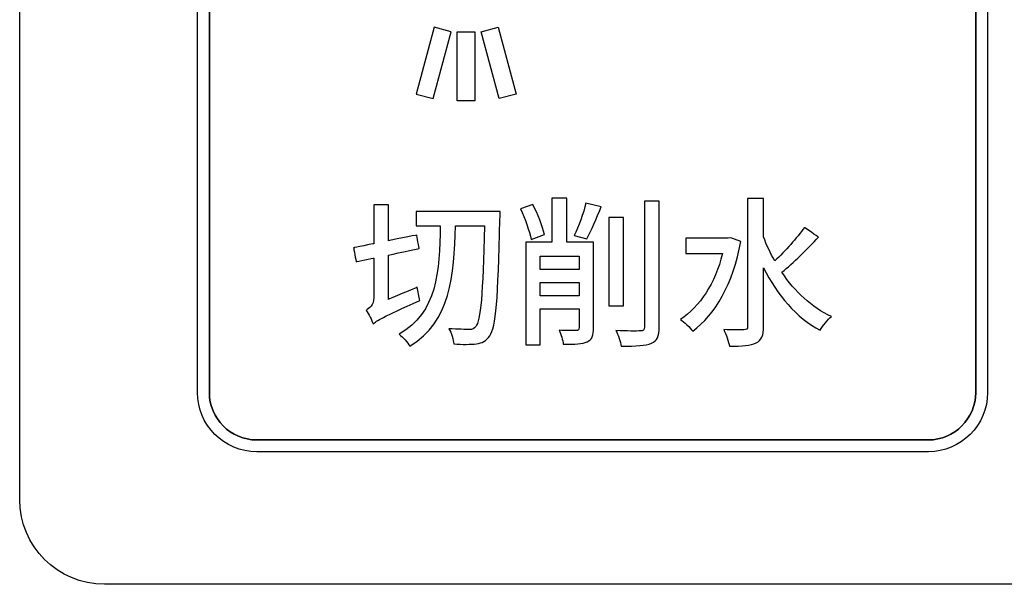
# Model space of a CAD drawing. Header units: millimetres. Extents: x 7205 to 9529, y -660 to 140.
# Tile 70 of 193: x 7528 to 7546, y -393 to -382. Entities that reach past the tile are written whole.
import ezdxf

# ---------------------------------------------------------------- set-up
doc = ezdxf.new("R2010")
doc.units = ezdxf.units.MM
doc.header["$LTSCALE"] = 3

msp = doc.modelspace()

# ---------------------------------------------------------------- linework, layer by layer
at = {"linetype": 'Continuous', "lineweight": 30}
for points, knots in [([(7528.471, -391.007), (7528.471, -391.007), (7528.471, -391.007), (7528.471, -375.307), (7528.471, -375.307), (7528.471, -375.307), (7528.471, -374.482), (7529.146, -373.807), (7529.971, -373.807)], [0.6666667, 0.6666667, 0.6666667, 0.6666667, 0.6666667, 0.7777778, 0.7777778, 0.7777778, 0.7777778, 1, 1, 1, 1]), ([(7528.471, -391.007), (7528.471, -391.007), (7528.471, -391.007), (7528.471, -375.307), (7528.471, -375.307), (7528.471, -375.307), (7528.471, -374.482), (7529.146, -373.807), (7529.971, -373.807)], [0.6666667, 0.6666667, 0.6666667, 0.6666667, 0.6666667, 0.7777778, 0.7777778, 0.7777778, 0.7777778, 1, 1, 1, 1]), ([(7531.621, -389.107), (7531.621, -389.107), (7531.621, -389.107), (7531.621, -377.207), (7531.621, -377.207)], [0.6666667, 0.6666667, 0.6666667, 0.6666667, 0.6666667, 0.7777778, 0.7777778, 0.7777778, 0.7777778]), ([(7545.411, -377.207), (7545.411, -377.207), (7545.411, -377.207), (7545.411, -389.107), (7545.411, -389.107)], [0.27272727, 0.27272727, 0.27272727, 0.27272727, 0.27272728, 0.36363636, 0.36363636, 0.36363636, 0.36363636]), ([(7545.621, -377.207), (7545.621, -377.207), (7545.621, -377.207), (7545.621, -389.107), (7545.621, -389.107)], [0.2222222, 0.2222222, 0.2222222, 0.2222222, 0.2222222, 0.3333333, 0.3333333, 0.3333333, 0.3333333]), ([(7531.831, -381.127), (7531.831, -381.127), (7531.831, -381.127), (7531.831, -389.107), (7531.831, -389.107)], [0.54545455, 0.54545455, 0.54545455, 0.54545455, 0.54545456, 0.63636364, 0.63636364, 0.63636364, 0.63636364]), ([(7531.831, -389.107), (7531.831, -389.107), (7531.831, -389.107), (7531.831, -381.127), (7531.831, -381.127)], [0.63636364, 0.63636364, 0.63636364, 0.63636364, 0.63636365, 0.72727273, 0.72727273, 0.72727273, 0.72727273]), ([(7535.814, -382.632), (7535.814, -382.632), (7535.814, -382.632), (7535.497, -383.816), (7535.497, -383.816)], [0.2, 0.2, 0.2, 0.2, 0.2, 0.4, 0.4, 0.4, 0.4]), ([(7535.798, -383.897), (7535.798, -383.897), (7535.798, -383.897), (7536.115, -382.713), (7536.115, -382.713)], [0.6, 0.6, 0.6, 0.6, 0.6, 1, 1, 1, 1]), ([(7536.225, -383.938), (7536.225, -383.938), (7536.225, -383.938), (7536.225, -382.713), (7536.225, -382.713)], [0.6, 0.6, 0.6, 0.6, 0.6, 1, 1, 1, 1]), ([(7536.536, -382.713), (7536.536, -382.713), (7536.536, -382.713), (7536.536, -383.938), (7536.536, -383.938)], [0.2, 0.2, 0.2, 0.2, 0.2, 0.4, 0.4, 0.4, 0.4]), ([(7536.966, -383.897), (7536.966, -383.897), (7536.966, -383.897), (7536.649, -382.713), (7536.649, -382.713)], [0.6, 0.6, 0.6, 0.6, 0.6, 1, 1, 1, 1]), ([(7536.95, -382.632), (7536.95, -382.632), (7536.95, -382.632), (7537.267, -383.816), (7537.267, -383.816)], [0.2, 0.2, 0.2, 0.2, 0.2, 0.4, 0.4, 0.4, 0.4]), ([(7535.497, -383.816), (7535.497, -383.816), (7535.497, -383.816), (7535.798, -383.897), (7535.798, -383.897)], [0.4, 0.4, 0.4, 0.4, 0.4, 0.6, 0.6, 0.6, 0.6]), ([(7537.267, -383.816), (7537.267, -383.816), (7537.267, -383.816), (7536.966, -383.897), (7536.966, -383.897)], [0.4, 0.4, 0.4, 0.4, 0.4, 0.6, 0.6, 0.6, 0.6]), ([(7536.536, -383.938), (7536.536, -383.938), (7536.536, -383.938), (7536.225, -383.938), (7536.225, -383.938)], [0.4, 0.4, 0.4, 0.4, 0.4, 0.6, 0.6, 0.6, 0.6]), ([(7538.165, -385.661), (7538.165, -385.661), (7538.165, -385.661), (7537.9, -385.661), (7537.9, -385.661)], [0.76470588, 0.76470588, 0.76470588, 0.76470588, 0.76470589, 0.82352941, 0.82352941, 0.82352941, 0.82352941]), ([(7537.9, -385.661), (7537.9, -385.661), (7537.9, -385.661), (7537.9, -386.44), (7537.9, -386.44)], [0.82352941, 0.82352941, 0.82352941, 0.82352941, 0.82352942, 0.88235294, 0.88235294, 0.88235294, 0.88235294]), ([(7538.165, -386.44), (7538.165, -386.44), (7538.165, -386.44), (7538.165, -385.661), (7538.165, -385.661)], [0.70588235, 0.70588235, 0.70588235, 0.70588235, 0.70588236, 0.76470588, 0.76470588, 0.76470588, 0.76470588]), ([(7539.804, -385.717), (7539.804, -385.717), (7539.804, -385.717), (7539.539, -385.717), (7539.539, -385.717)], [0.7777778, 0.7777778, 0.7777778, 0.7777778, 0.7777778, 1, 1, 1, 1]), ([(7539.804, -387.944), (7539.804, -387.944), (7539.804, -387.944), (7539.804, -385.717), (7539.804, -385.717)], [0.6666667, 0.6666667, 0.6666667, 0.6666667, 0.6666667, 0.7777778, 0.7777778, 0.7777778, 0.7777778]), ([(7541.652, -385.667), (7541.652, -385.667), (7541.652, -385.667), (7541.369, -385.667), (7541.369, -385.667)], [0.17647059, 0.17647059, 0.17647059, 0.17647059, 0.1764706, 0.23529412, 0.23529412, 0.23529412, 0.23529412]), ([(7541.369, -385.667), (7541.369, -385.667), (7541.369, -385.667), (7541.369, -387.933), (7541.369, -387.933)], [0.23529412, 0.23529412, 0.23529412, 0.23529412, 0.23529413, 0.29411765, 0.29411765, 0.29411765, 0.29411765]), ([(7541.652, -386.347), (7541.652, -386.347), (7541.652, -386.347), (7541.652, -385.667), (7541.652, -385.667)], [0.11764706, 0.11764706, 0.11764706, 0.11764706, 0.11764707, 0.17647059, 0.17647059, 0.17647059, 0.17647059]), ([(7535.003, -385.777), (7535.003, -385.777), (7535.003, -385.777), (7534.746, -385.777), (7534.746, -385.777)], [0.47058824, 0.47058824, 0.47058824, 0.47058824, 0.47058825, 0.52941176, 0.52941176, 0.52941176, 0.52941176]), ([(7534.746, -385.777), (7534.746, -385.777), (7534.746, -385.777), (7534.746, -386.468), (7534.746, -386.468)], [0.52941176, 0.52941176, 0.52941176, 0.52941176, 0.52941177, 0.58823529, 0.58823529, 0.58823529, 0.58823529]), ([(7535.003, -386.417), (7535.003, -386.417), (7535.003, -386.417), (7535.003, -385.777), (7535.003, -385.777)], [0.41176471, 0.41176471, 0.41176471, 0.41176471, 0.41176472, 0.47058824, 0.47058824, 0.47058824, 0.47058824]), ([(7536.984, -385.895), (7536.984, -385.895), (7536.984, -385.895), (7535.494, -385.895), (7535.494, -385.895)], [0.875, 0.875, 0.875, 0.875, 0.875, 1, 1, 1, 1]), ([(7536.981, -386.036), (7536.981, -386.036), (7536.984, -386), (7536.984, -385.895), (7536.984, -385.895)], [0.8125, 0.8125, 0.8125, 0.8125, 0.81250001, 0.875, 0.875, 0.875, 0.875]), ([(7537.564, -385.771), (7537.564, -385.771), (7537.564, -385.771), (7537.344, -385.85), (7537.344, -385.85)], [0.6, 0.6, 0.6, 0.6, 0.6, 1, 1, 1, 1]), ([(7537.767, -386.307), (7537.767, -386.307), (7537.733, -386.161), (7537.648, -385.94), (7537.564, -385.771)], [0.4, 0.4, 0.4, 0.4, 0.4, 0.6, 0.6, 0.6, 0.6]), ([(7538.772, -385.813), (7538.772, -385.813), (7538.772, -385.813), (7538.503, -385.748), (7538.503, -385.748)], [0.6, 0.6, 0.6, 0.6, 0.6, 1, 1, 1, 1]), ([(7538.52, -386.383), (7538.52, -386.383), (7538.599, -386.24), (7538.693, -386.017), (7538.772, -385.813)], [0.4, 0.4, 0.4, 0.4, 0.4, 0.6, 0.6, 0.6, 0.6]), ([(7536.8, -388.099), (7536.8, -388.099), (7536.913, -387.95), (7536.944, -387.464), (7536.981, -386.036)], [0.75, 0.75, 0.75, 0.75, 0.75000001, 0.8125, 0.8125, 0.8125, 0.8125]), ([(7539.17, -386.002), (7539.17, -386.002), (7539.17, -386.002), (7538.907, -386.002), (7538.907, -386.002)], [0.6, 0.6, 0.6, 0.6, 0.6, 1, 1, 1, 1]), ([(7539.17, -387.572), (7539.17, -387.572), (7539.17, -387.572), (7539.17, -386.002), (7539.17, -386.002)], [0.4, 0.4, 0.4, 0.4, 0.4, 0.6, 0.6, 0.6, 0.6]), ([(7535.923, -386.149), (7535.923, -386.149), (7535.911, -386.962), (7535.866, -387.69), (7535.194, -388.074)], [0.125, 0.125, 0.125, 0.125, 0.12500001, 0.1875, 0.1875, 0.1875, 0.1875]), ([(7535.386, -388.286), (7535.386, -388.286), (7536.106, -387.845), (7536.171, -387.041), (7536.191, -386.149)], [0.25, 0.25, 0.25, 0.25, 0.25000001, 0.3125, 0.3125, 0.3125, 0.3125]), ([(7535.494, -386.149), (7535.494, -386.149), (7535.494, -386.149), (7535.923, -386.149), (7535.923, -386.149)], [0.0625, 0.0625, 0.0625, 0.0625, 0.06250001, 0.125, 0.125, 0.125, 0.125]), ([(7536.191, -386.149), (7536.191, -386.149), (7536.191, -386.149), (7536.707, -386.149), (7536.707, -386.149)], [0.3125, 0.3125, 0.3125, 0.3125, 0.31250001, 0.375, 0.375, 0.375, 0.375]), ([(7536.707, -386.149), (7536.707, -386.149), (7536.679, -387.368), (7536.637, -387.837), (7536.552, -387.936)], [0.375, 0.375, 0.375, 0.375, 0.37500001, 0.4375, 0.4375, 0.4375, 0.4375]), ([(7542.622, -386.352), (7542.622, -386.352), (7542.622, -386.352), (7542.374, -386.18), (7542.374, -386.18)], [0.8823529, 0.8823529, 0.8823529, 0.8823529, 0.882353, 1, 1, 1, 1]), ([(7535.505, -386.316), (7535.505, -386.316), (7535.505, -386.316), (7535.003, -386.417), (7535.003, -386.417)], [0.35294118, 0.35294118, 0.35294118, 0.35294118, 0.35294119, 0.41176471, 0.41176471, 0.41176471, 0.41176471]), ([(7535.55, -386.556), (7535.55, -386.556), (7535.55, -386.556), (7535.505, -386.316), (7535.505, -386.316)], [0.29411765, 0.29411765, 0.29411765, 0.29411765, 0.29411766, 0.35294118, 0.35294118, 0.35294118, 0.35294118]), ([(7537.9, -386.44), (7537.9, -386.44), (7537.9, -386.44), (7537.437, -386.44), (7537.437, -386.44)], [0.8823529, 0.8823529, 0.8823529, 0.8823529, 0.882353, 1, 1, 1, 1]), ([(7537.535, -386.395), (7537.535, -386.395), (7537.535, -386.395), (7537.767, -386.307), (7537.767, -386.307)], [0.2, 0.2, 0.2, 0.2, 0.2, 0.4, 0.4, 0.4, 0.4]), ([(7538.639, -386.44), (7538.639, -386.44), (7538.639, -386.44), (7538.165, -386.44), (7538.165, -386.44)], [0.64705882, 0.64705882, 0.64705882, 0.64705882, 0.64705883, 0.70588235, 0.70588235, 0.70588235, 0.70588235]), ([(7538.297, -386.324), (7538.297, -386.324), (7538.297, -386.324), (7538.52, -386.383), (7538.52, -386.383)], [0.2, 0.2, 0.2, 0.2, 0.2, 0.4, 0.4, 0.4, 0.4]), ([(7538.639, -387.961), (7538.639, -387.961), (7538.639, -387.961), (7538.639, -386.44), (7538.639, -386.44)], [0.58823529, 0.58823529, 0.58823529, 0.58823529, 0.5882353, 0.64705882, 0.64705882, 0.64705882, 0.64705882]), ([(7541.022, -386.372), (7541.022, -386.372), (7541.022, -386.372), (7540.274, -386.372), (7540.274, -386.372)], [0.7777778, 0.7777778, 0.7777778, 0.7777778, 0.7777778, 1, 1, 1, 1]), ([(7540.396, -388.018), (7540.396, -388.018), (7540.794, -387.73), (7541.113, -387.182), (7541.248, -386.429)], [0.4444444, 0.4444444, 0.4444444, 0.4444444, 0.4444445, 0.5555556, 0.5555556, 0.5555556, 0.5555556]), ([(7541.07, -386.364), (7541.07, -386.364), (7541.07, -386.364), (7541.022, -386.372), (7541.022, -386.372)], [0.6666667, 0.6666667, 0.6666667, 0.6666667, 0.6666667, 0.7777778, 0.7777778, 0.7777778, 0.7777778]), ([(7541.248, -386.429), (7541.248, -386.429), (7541.248, -386.429), (7541.07, -386.364), (7541.07, -386.364)], [0.5555556, 0.5555556, 0.5555556, 0.5555556, 0.5555556, 0.6666667, 0.6666667, 0.6666667, 0.6666667]), ([(7541.849, -386.773), (7541.849, -386.773), (7541.773, -386.635), (7541.705, -386.494), (7541.652, -386.347)], [0.05882353, 0.05882353, 0.05882353, 0.05882353, 0.05882354, 0.11764706, 0.11764706, 0.11764706, 0.11764706]), ([(7541.976, -386.976), (7541.976, -386.976), (7542.177, -386.812), (7542.425, -386.567), (7542.622, -386.352)], [0.82352941, 0.82352941, 0.82352941, 0.82352941, 0.82352942, 0.88235294, 0.88235294, 0.88235294, 0.88235294]), ([(7534.746, -386.468), (7534.746, -386.468), (7534.746, -386.468), (7534.387, -386.539), (7534.387, -386.539)], [0.58823529, 0.58823529, 0.58823529, 0.58823529, 0.5882353, 0.64705882, 0.64705882, 0.64705882, 0.64705882]), ([(7534.387, -386.539), (7534.387, -386.539), (7534.387, -386.539), (7534.432, -386.787), (7534.432, -386.787)], [0.64705882, 0.64705882, 0.64705882, 0.64705882, 0.64705883, 0.70588235, 0.70588235, 0.70588235, 0.70588235]), ([(7535.003, -386.669), (7535.003, -386.669), (7535.003, -386.669), (7535.55, -386.556), (7535.55, -386.556)], [0.23529412, 0.23529412, 0.23529412, 0.23529412, 0.23529413, 0.29411765, 0.29411765, 0.29411765, 0.29411765]), ([(7534.432, -386.787), (7534.432, -386.787), (7534.432, -386.787), (7534.746, -386.722), (7534.746, -386.722)], [0.70588235, 0.70588235, 0.70588235, 0.70588235, 0.70588236, 0.76470588, 0.76470588, 0.76470588, 0.76470588]), ([(7534.746, -386.722), (7534.746, -386.722), (7534.746, -386.722), (7534.746, -387.431), (7534.746, -387.431)], [0.76470588, 0.76470588, 0.76470588, 0.76470588, 0.76470589, 0.82352941, 0.82352941, 0.82352941, 0.82352941]), ([(7535.003, -387.456), (7535.003, -387.456), (7535.003, -387.456), (7535.003, -386.669), (7535.003, -386.669)], [0.17647059, 0.17647059, 0.17647059, 0.17647059, 0.1764706, 0.23529412, 0.23529412, 0.23529412, 0.23529412]), ([(7537.693, -386.928), (7537.693, -386.928), (7537.693, -386.928), (7537.693, -386.691), (7537.693, -386.691)], [0.2, 0.2, 0.2, 0.2, 0.2, 0.4, 0.4, 0.4, 0.4]), ([(7537.693, -386.691), (7537.693, -386.691), (7537.693, -386.691), (7538.382, -386.691), (7538.382, -386.691)], [0.4, 0.4, 0.4, 0.4, 0.4, 0.6, 0.6, 0.6, 0.6]), ([(7538.382, -386.691), (7538.382, -386.691), (7538.382, -386.691), (7538.382, -386.928), (7538.382, -386.928)], [0.6, 0.6, 0.6, 0.6, 0.6, 1, 1, 1, 1]), ([(7540.923, -386.643), (7540.923, -386.643), (7540.794, -387.174), (7540.523, -387.583), (7540.178, -387.812)], [0.2222222, 0.2222222, 0.2222222, 0.2222222, 0.2222222, 0.3333333, 0.3333333, 0.3333333, 0.3333333]), ([(7540.274, -386.643), (7540.274, -386.643), (7540.274, -386.643), (7540.923, -386.643), (7540.923, -386.643)], [0.1111111, 0.1111111, 0.1111111, 0.1111111, 0.1111111, 0.2222222, 0.2222222, 0.2222222, 0.2222222]), ([(7541.652, -387.933), (7541.652, -387.933), (7541.652, -387.933), (7541.652, -386.897), (7541.652, -386.897)], [0.58823529, 0.58823529, 0.58823529, 0.58823529, 0.5882353, 0.64705882, 0.64705882, 0.64705882, 0.64705882]), ([(7541.652, -386.897), (7541.652, -386.897), (7541.894, -387.377), (7542.23, -387.78), (7542.654, -388.003)], [0.64705882, 0.64705882, 0.64705882, 0.64705882, 0.64705883, 0.70588235, 0.70588235, 0.70588235, 0.70588235]), ([(7542.854, -387.758), (7542.854, -387.758), (7542.504, -387.6), (7542.205, -387.315), (7541.976, -386.976)], [0.76470588, 0.76470588, 0.76470588, 0.76470588, 0.76470589, 0.82352941, 0.82352941, 0.82352941, 0.82352941]), ([(7535.516, -387.239), (7535.516, -387.239), (7535.516, -387.239), (7535.003, -387.456), (7535.003, -387.456)], [0.11764706, 0.11764706, 0.11764706, 0.11764706, 0.11764707, 0.17647059, 0.17647059, 0.17647059, 0.17647059]), ([(7535.561, -387.473), (7535.561, -387.473), (7535.544, -387.416), (7535.525, -387.312), (7535.516, -387.239)], [0.05882353, 0.05882353, 0.05882353, 0.05882353, 0.05882354, 0.11764706, 0.11764706, 0.11764706, 0.11764706]), ([(7537.693, -387.394), (7537.693, -387.394), (7537.693, -387.394), (7537.693, -387.154), (7537.693, -387.154)], [0.2, 0.2, 0.2, 0.2, 0.2, 0.4, 0.4, 0.4, 0.4]), ([(7537.693, -387.154), (7537.693, -387.154), (7537.693, -387.154), (7538.382, -387.154), (7538.382, -387.154)], [0.4, 0.4, 0.4, 0.4, 0.4, 0.6, 0.6, 0.6, 0.6]), ([(7538.382, -387.154), (7538.382, -387.154), (7538.382, -387.154), (7538.382, -387.394), (7538.382, -387.394)], [0.6, 0.6, 0.6, 0.6, 0.6, 1, 1, 1, 1]), ([(7534.746, -387.431), (7534.746, -387.431), (7534.746, -387.549), (7534.664, -387.62), (7534.607, -387.651)], [0.82352941, 0.82352941, 0.82352941, 0.82352941, 0.82352942, 0.88235294, 0.88235294, 0.88235294, 0.88235294]), ([(7534.607, -387.651), (7534.607, -387.651), (7534.653, -387.71), (7534.712, -387.826), (7534.732, -387.891)], [0.8823529, 0.8823529, 0.8823529, 0.8823529, 0.882353, 1, 1, 1, 1]), ([(7537.693, -388.26), (7537.693, -388.26), (7537.693, -388.26), (7537.693, -387.622), (7537.693, -387.622)], [0.11764706, 0.11764706, 0.11764706, 0.11764706, 0.11764707, 0.17647059, 0.17647059, 0.17647059, 0.17647059]), ([(7537.693, -387.622), (7537.693, -387.622), (7537.693, -387.622), (7538.382, -387.622), (7538.382, -387.622)], [0.17647059, 0.17647059, 0.17647059, 0.17647059, 0.1764706, 0.23529412, 0.23529412, 0.23529412, 0.23529412]), ([(7538.382, -387.622), (7538.382, -387.622), (7538.382, -387.622), (7538.382, -387.955), (7538.382, -387.955)], [0.23529412, 0.23529412, 0.23529412, 0.23529412, 0.23529413, 0.29411765, 0.29411765, 0.29411765, 0.29411765]), ([(7538.907, -387.572), (7538.907, -387.572), (7538.907, -387.572), (7539.17, -387.572), (7539.17, -387.572)], [0.2, 0.2, 0.2, 0.2, 0.2, 0.4, 0.4, 0.4, 0.4]), ([(7540.178, -387.812), (7540.178, -387.812), (7540.243, -387.854), (7540.351, -387.955), (7540.396, -388.018)], [0.3333333, 0.3333333, 0.3333333, 0.3333333, 0.3333333, 0.4444444, 0.4444444, 0.4444444, 0.4444444]), ([(7542.654, -388.003), (7542.654, -388.003), (7542.699, -387.924), (7542.789, -387.814), (7542.854, -387.758)], [0.70588235, 0.70588235, 0.70588235, 0.70588235, 0.70588236, 0.76470588, 0.76470588, 0.76470588, 0.76470588]), ([(7536.552, -387.936), (7536.552, -387.936), (7536.521, -387.978), (7536.493, -387.989), (7536.442, -387.989), (7536.442, -387.989), (7536.377, -387.989), (7536.236, -387.986), (7536.075, -387.975)], [0.4375, 0.4375, 0.4375, 0.4375, 0.4375, 0.5, 0.5, 0.5, 0.5, 0.5625, 0.5625, 0.5625, 0.5625]), ([(7536.075, -387.975), (7536.075, -387.975), (7536.126, -388.051), (7536.157, -388.17), (7536.162, -388.246)], [0.5625, 0.5625, 0.5625, 0.5625, 0.56250001, 0.625, 0.625, 0.625, 0.625]), ([(7538.328, -388.009), (7538.328, -388.009), (7538.289, -388.009), (7538.159, -388.009), (7538.029, -388.003)], [0.35294118, 0.35294118, 0.35294118, 0.35294118, 0.35294119, 0.41176471, 0.41176471, 0.41176471, 0.41176471]), ([(7538.029, -388.003), (7538.029, -388.003), (7538.063, -388.071), (7538.094, -388.181), (7538.103, -388.252)], [0.41176471, 0.41176471, 0.41176471, 0.41176471, 0.41176472, 0.47058824, 0.47058824, 0.47058824, 0.47058824]), ([(7538.382, -387.955), (7538.382, -387.955), (7538.382, -387.995), (7538.368, -388.006), (7538.328, -388.009)], [0.29411765, 0.29411765, 0.29411765, 0.29411765, 0.29411766, 0.35294118, 0.35294118, 0.35294118, 0.35294118]), ([(7538.526, -388.209), (7538.526, -388.209), (7538.614, -388.167), (7538.639, -388.091), (7538.639, -387.961)], [0.52941176, 0.52941176, 0.52941176, 0.52941176, 0.52941177, 0.58823529, 0.58823529, 0.58823529, 0.58823529]), ([(7539.466, -388.015), (7539.466, -388.015), (7539.407, -388.018), (7539.229, -388.018), (7539.034, -388.009)], [0.2222222, 0.2222222, 0.2222222, 0.2222222, 0.2222222, 0.3333333, 0.3333333, 0.3333333, 0.3333333]), ([(7539.034, -388.009), (7539.034, -388.009), (7539.074, -388.085), (7539.116, -388.209), (7539.13, -388.283)], [0.3333333, 0.3333333, 0.3333333, 0.3333333, 0.3333333, 0.4444444, 0.4444444, 0.4444444, 0.4444444]), ([(7539.539, -387.944), (7539.539, -387.944), (7539.539, -387.998), (7539.519, -388.015), (7539.466, -388.015)], [0.1111111, 0.1111111, 0.1111111, 0.1111111, 0.1111111, 0.2222222, 0.2222222, 0.2222222, 0.2222222]), ([(7539.663, -388.232), (7539.663, -388.232), (7539.765, -388.19), (7539.804, -388.113), (7539.804, -387.944)], [0.5555556, 0.5555556, 0.5555556, 0.5555556, 0.5555556, 0.6666667, 0.6666667, 0.6666667, 0.6666667]), ([(7541.304, -387.995), (7541.304, -387.995), (7541.257, -387.998), (7541.107, -387.998), (7540.946, -387.992)], [0.35294118, 0.35294118, 0.35294118, 0.35294118, 0.35294119, 0.41176471, 0.41176471, 0.41176471, 0.41176471]), ([(7540.946, -387.992), (7540.946, -387.992), (7540.988, -388.071), (7541.034, -388.207), (7541.048, -388.286)], [0.41176471, 0.41176471, 0.41176471, 0.41176471, 0.41176472, 0.47058824, 0.47058824, 0.47058824, 0.47058824]), ([(7541.369, -387.933), (7541.369, -387.933), (7541.369, -387.981), (7541.35, -387.995), (7541.304, -387.995)], [0.29411765, 0.29411765, 0.29411765, 0.29411765, 0.29411766, 0.35294118, 0.35294118, 0.35294118, 0.35294118]), ([(7541.519, -388.226), (7541.519, -388.226), (7541.618, -388.181), (7541.652, -388.097), (7541.652, -387.933)], [0.52941176, 0.52941176, 0.52941176, 0.52941176, 0.52941177, 0.58823529, 0.58823529, 0.58823529, 0.58823529]), ([(7535.194, -388.074), (7535.194, -388.074), (7535.262, -388.122), (7535.344, -388.218), (7535.386, -388.286)], [0.1875, 0.1875, 0.1875, 0.1875, 0.18750001, 0.25, 0.25, 0.25, 0.25]), ([(7536.566, -388.243), (7536.566, -388.243), (7536.665, -388.229), (7536.733, -388.198), (7536.8, -388.099)], [0.6875, 0.6875, 0.6875, 0.6875, 0.68750001, 0.75, 0.75, 0.75, 0.75]), ([(7536.162, -388.246), (7536.162, -388.246), (7536.312, -388.255), (7536.467, -388.257), (7536.566, -388.243)], [0.625, 0.625, 0.625, 0.625, 0.62500001, 0.6875, 0.6875, 0.6875, 0.6875]), ([(7537.437, -388.26), (7537.437, -388.26), (7537.437, -388.26), (7537.693, -388.26), (7537.693, -388.26)], [0.05882353, 0.05882353, 0.05882353, 0.05882353, 0.05882354, 0.11764706, 0.11764706, 0.11764706, 0.11764706]), ([(7538.103, -388.252), (7538.103, -388.252), (7538.309, -388.252), (7538.439, -388.249), (7538.526, -388.209)], [0.47058824, 0.47058824, 0.47058824, 0.47058824, 0.47058825, 0.52941176, 0.52941176, 0.52941176, 0.52941176]), ([(7539.13, -388.283), (7539.13, -388.283), (7539.39, -388.286), (7539.562, -388.277), (7539.663, -388.232)], [0.4444444, 0.4444444, 0.4444444, 0.4444444, 0.4444445, 0.5555556, 0.5555556, 0.5555556, 0.5555556]), ([(7541.048, -388.286), (7541.048, -388.286), (7541.271, -388.286), (7541.423, -388.277), (7541.519, -388.226)], [0.47058824, 0.47058824, 0.47058824, 0.47058824, 0.47058825, 0.52941176, 0.52941176, 0.52941176, 0.52941176]), ([(7532.671, -390.157), (7532.671, -390.157), (7532.093, -390.157), (7531.621, -389.685), (7531.621, -389.107)], [0.5555556, 0.5555556, 0.5555556, 0.5555556, 0.5555556, 0.6666667, 0.6666667, 0.6666667, 0.6666667]), ([(7531.831, -389.107), (7531.831, -389.107), (7531.831, -389.569), (7532.209, -389.947), (7532.671, -389.947)], [0.63636364, 0.63636364, 0.63636364, 0.63636364, 0.63636365, 0.72727273, 0.72727273, 0.72727273, 0.72727273]), ([(7532.671, -389.947), (7532.671, -389.947), (7532.209, -389.947), (7531.831, -389.569), (7531.831, -389.107)], [0.54545455, 0.54545455, 0.54545455, 0.54545455, 0.54545456, 0.63636364, 0.63636364, 0.63636364, 0.63636364]), ([(7544.571, -389.947), (7544.571, -389.947), (7545.033, -389.947), (7545.411, -389.569), (7545.411, -389.107)], [0.8181818, 0.8181818, 0.8181818, 0.8181818, 0.8181818, 1, 1, 1, 1]), ([(7545.411, -389.107), (7545.411, -389.107), (7545.411, -389.569), (7545.033, -389.947), (7544.571, -389.947)], [0.36363636, 0.36363636, 0.36363636, 0.36363636, 0.36363637, 0.45454545, 0.45454545, 0.45454545, 0.45454545]), ([(7545.621, -389.107), (7545.621, -389.107), (7545.621, -389.685), (7545.148, -390.157), (7544.571, -390.157)], [0.3333333, 0.3333333, 0.3333333, 0.3333333, 0.3333333, 0.4444444, 0.4444444, 0.4444444, 0.4444444]), ([(7532.671, -389.947), (7532.671, -389.947), (7532.671, -389.947), (7544.571, -389.947), (7544.571, -389.947)], [0.72727273, 0.72727273, 0.72727273, 0.72727273, 0.72727274, 0.81818182, 0.81818182, 0.81818182, 0.81818182]), ([(7544.571, -389.947), (7544.571, -389.947), (7544.571, -389.947), (7532.671, -389.947), (7532.671, -389.947)], [0.45454545, 0.45454545, 0.45454545, 0.45454545, 0.45454546, 0.54545455, 0.54545455, 0.54545455, 0.54545455]), ([(7544.571, -390.157), (7544.571, -390.157), (7544.571, -390.157), (7532.671, -390.157), (7532.671, -390.157)], [0.4444444, 0.4444444, 0.4444444, 0.4444444, 0.4444445, 0.5555556, 0.5555556, 0.5555556, 0.5555556]), ([(7529.971, -392.507), (7529.971, -392.507), (7529.146, -392.507), (7528.471, -391.832), (7528.471, -391.007)], [0.5555556, 0.5555556, 0.5555556, 0.5555556, 0.5555556, 0.6666667, 0.6666667, 0.6666667, 0.6666667]), ([(7529.971, -392.507), (7529.971, -392.507), (7529.146, -392.507), (7528.471, -391.832), (7528.471, -391.007)], [0.5555556, 0.5555556, 0.5555556, 0.5555556, 0.5555556, 0.6666667, 0.6666667, 0.6666667, 0.6666667]), ([(7547.271, -392.507), (7547.271, -392.507), (7547.271, -392.507), (7529.971, -392.507), (7529.971, -392.507)], [0.4444444, 0.4444444, 0.4444444, 0.4444444, 0.4444445, 0.5555556, 0.5555556, 0.5555556, 0.5555556]), ([(7547.271, -392.507), (7547.271, -392.507), (7547.271, -392.507), (7529.971, -392.507), (7529.971, -392.507)], [0.4444444, 0.4444444, 0.4444444, 0.4444444, 0.4444445, 0.5555556, 0.5555556, 0.5555556, 0.5555556])]:
    msp.add_open_spline(points, degree=3, knots=knots, dxfattribs=at)
for points in [[(7545.411, -389.107), (7545.411, -389.107), (7545.411, -377.207), (7545.411, -377.207)], [(7536.115, -382.713), (7536.115, -382.713), (7535.814, -382.632), (7535.814, -382.632)], [(7536.225, -382.713), (7536.225, -382.713), (7536.536, -382.713), (7536.536, -382.713)], [(7536.649, -382.713), (7536.649, -382.713), (7536.95, -382.632), (7536.95, -382.632)], [(7539.539, -385.717), (7539.539, -385.717), (7539.539, -387.944), (7539.539, -387.944)], [(7535.494, -385.895), (7535.494, -385.895), (7535.494, -386.149), (7535.494, -386.149)], [(7537.344, -385.85), (7537.423, -386.019), (7537.504, -386.248), (7537.535, -386.395)], [(7538.503, -385.748), (7538.461, -385.923), (7538.374, -386.169), (7538.297, -386.324)], [(7538.907, -386.002), (7538.907, -386.002), (7538.907, -387.572), (7538.907, -387.572)], [(7542.374, -386.18), (7542.244, -386.367), (7542.033, -386.598), (7541.849, -386.773)], [(7537.437, -386.44), (7537.437, -386.44), (7537.437, -388.26), (7537.437, -388.26)], [(7540.274, -386.372), (7540.274, -386.372), (7540.274, -386.643), (7540.274, -386.643)], [(7538.382, -386.928), (7538.382, -386.928), (7537.693, -386.928), (7537.693, -386.928)], [(7534.732, -387.891), (7534.794, -387.834), (7534.892, -387.775), (7535.561, -387.473)], [(7538.382, -387.394), (7538.382, -387.394), (7537.693, -387.394), (7537.693, -387.394)]]:
    msp.add_open_spline(points, degree=3, dxfattribs=at)

doc.saveas('drawing.dxf')
